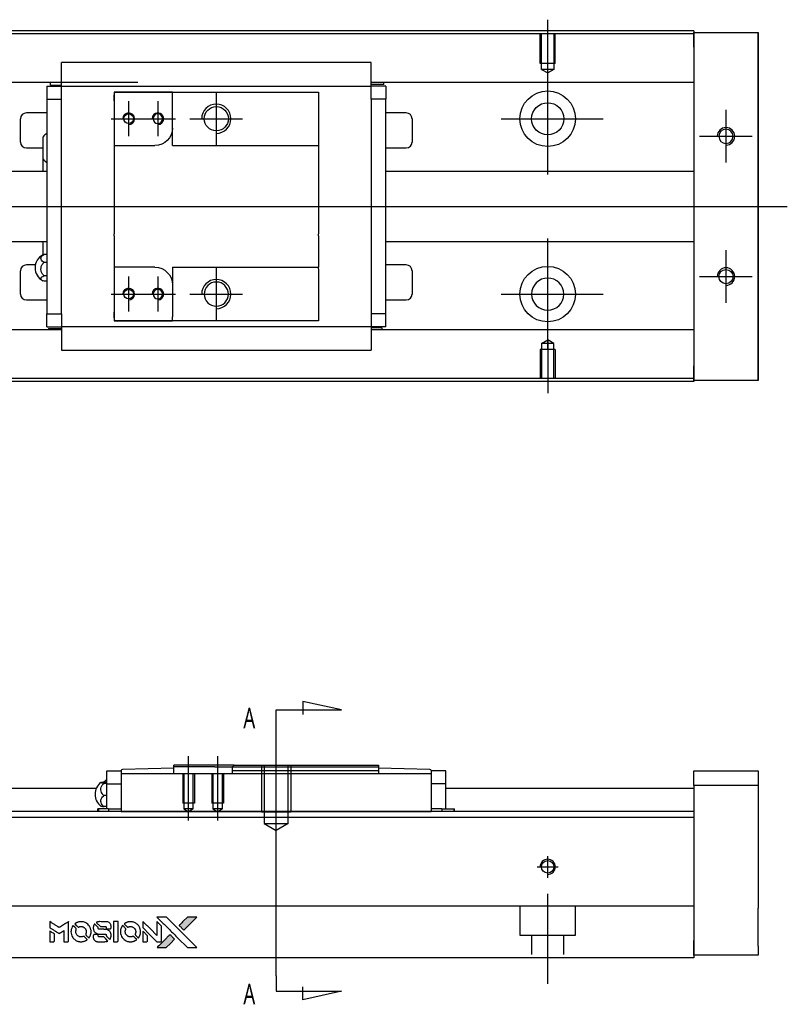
# Model space of a CAD drawing. Header units: millimetres. Extents: x -295 to 3135, y -1402 to 860.
# Tile 31 of 31: x 1608 to 1739, y -250 to -82. Entities that reach past the tile are written whole.
import ezdxf
from ezdxf.lldxf.tags import DXFTag

# ---------------------------------------------------------------- set-up
doc = ezdxf.new("R2010")
doc.units = ezdxf.units.MM
doc.layers.get('0').update_dxf_attribs({"linetype": 'CONTINUOUS'})
doc.styles.add('CHN', font='Microsoft JhengHei.ttf')
tags = doc.linetypes.add('DASHED', pattern=[25.72, 12.86, -12.86]).pattern_tags.tags
tags[6:7] = [DXFTag(74, 4), DXFTag(75, 0), DXFTag(340, '0'), DXFTag(46, 0.0), DXFTag(50, 0.0), DXFTag(44, 0.0), DXFTag(45, 0.0)]
tags[4:5] = [DXFTag(74, 4), DXFTag(75, 0), DXFTag(340, '0'), DXFTag(46, 0.0), DXFTag(50, 0.0), DXFTag(44, 0.0), DXFTag(45, 0.0)]
tags = doc.linetypes.add('HIDDEN', pattern=[0.5, 0.25, -0.25]).pattern_tags.tags
tags[6:7] = [DXFTag(74, 4), DXFTag(75, 0), DXFTag(340, '0'), DXFTag(46, 0.0), DXFTag(50, 0.0), DXFTag(44, 0.0), DXFTag(45, 0.0)]
tags[4:5] = [DXFTag(74, 4), DXFTag(75, 0), DXFTag(340, '0'), DXFTag(46, 0.0), DXFTag(50, 0.0), DXFTag(44, 0.0), DXFTag(45, 0.0)]

# ---------------------------------------------------------------- blocks, each defined once
blk = doc.blocks.new('MosionX logo(完整正式版)')
h = blk.add_hatch(color=22)
h.dxf.hatch_style = 1
h.paths.add_polyline_path([(-1416, 1831), (-1517, 1831), (-1619, 1831), (-1707, 1742, 0.000288), (-1740, 1709, 0.000479), (-1769, 1680, 0.000013), (-1794, 1654, 0.197177), (-1794, 1654, 0.197497), (-1794, 1653, 0.00004), (-1779, 1638, 0.000834), (-1763, 1622, 0.000506), (-1744, 1603), (-1694, 1552), (-1555, 1692)])
h.paths.add_polyline_path([(-1892, 1355), (-1942, 1405, 0.000476), (-1962, 1424, 0.000789), (-1978, 1441, 0.000035), (-1993, 1455, 0.19758), (-1993, 1456, 0.198396), (-1994, 1455, 0.000019), (-2014, 1435, 0.000582), (-2036, 1413, 0.000351), (-2062, 1387, 0.000108), (-2174, 1275, 0.000692), (-2230, 1218, 0.000077), (-2269, 1179, 0.197527), (-2269, 1178, 0.410182), (-2269, 1177, 0.000493), (-2248, 1177, 0.002424), (-2219, 1177, 0.000529), (-2169, 1177), (-2070, 1177), (-1981, 1266)])
at = {"color": 22}
for points in [[(-4562, 1668), (-4562, 1603), (-4545, 1592, -0.000297), (-4534, 1586, -0.000037), (-4510, 1571, -0.000043), (-4482, 1554, -0.000036), (-4452, 1535, 0.000044), (-4422, 1517, 0.000063), (-4396, 1501, 0.000035), (-4374, 1488, 0.0009), (-4368, 1484), (-4360, 1479), (-4348, 1486, 0.001175), (-4342, 1490, 0.000208), (-4329, 1498, 0.000225), (-4315, 1506, 0.000203), (-4300, 1516, -0.000711), (-4286, 1525, -0.001119), (-4274, 1532, -0.000263), (-4263, 1539, -0.04589), (-4262, 1539, -0.519312), (-4261, 1539, -0.001914), (-4261, 1521, -0.003124), (-4260, 1493, -0.000285), (-4260, 1421), (-4260, 1303), (-4219, 1303, 0.001727), (-4189, 1303, 0.025279), (-4179, 1303, 0.073886), (-4173, 1305, 0.07426), (-4167, 1308, 0.03264), (-4166, 1310, 0.01784), (-4164, 1311, 0.017712), (-4163, 1313, 0.026854), (-4162, 1315), (-4160, 1319), (-4160, 1526), (-4159, 1733), (-4162, 1731, -0.004595), (-4163, 1730, -0.00016), (-4169, 1726, -0.000298), (-4177, 1722, -0.000208), (-4185, 1717, 0.000986), (-4210, 1701, 0.00025), (-4250, 1676, 0.000268), (-4292, 1650, 0.000436), (-4329, 1627, -0.002932), (-4341, 1619, -0.004718), (-4351, 1613, -0.001113), (-4360, 1608, -0.227179), (-4361, 1608, -0.045982), (-4362, 1608, -0.000145), (-4374, 1616, -0.000825), (-4387, 1624, -0.000517), (-4403, 1634, 0.000056), (-4458, 1668, 0.000289), (-4488, 1687, 0.000481), (-4511, 1701, 0.000418), (-4535, 1715), (-4562, 1732)], [(-3917, 1731, 0.024131), (-3935, 1728, 0.022344), (-3954, 1723, 0.021883), (-3972, 1717, 0.020884), (-3990, 1709, 0.010669), (-4000, 1703, 0.010389), (-4011, 1697, 0.010913), (-4020, 1692, 0.022227), (-4026, 1687), (-4029, 1685), (-3996, 1653, 0.002452), (-3984, 1640, 0.003628), (-3972, 1630, 0.001662), (-3963, 1621, 0.070159), (-3960, 1619, 0.047671), (-3958, 1618, 0.018624), (-3956, 1618, 0.017921), (-3953, 1617, 0.018804), (-3950, 1617, 0.018255), (-3946, 1617, 0.041312), (-3943, 1617, 0.037164), (-3939, 1618, 0.012342), (-3935, 1620, -0.015101), (-3924, 1624, -0.035998), (-3916, 1626, -0.033244), (-3907, 1627, -0.011249), (-3894, 1627, -0.004059), (-3883, 1627, -0.019693), (-3877, 1627, -0.027943), (-3872, 1626, -0.014411), (-3866, 1624, -0.033089), (-3851, 1619, -0.033887), (-3838, 1613, -0.034021), (-3825, 1604, -0.033942), (-3814, 1594, -0.02816), (-3804, 1582, -0.035032), (-3796, 1570, -0.035269), (-3790, 1557, -0.029196), (-3785, 1543, -0.037862), (-3782, 1526, -0.043657), (-3782, 1510, -0.043064), (-3784, 1494, -0.035184), (-3790, 1477, 0.033699), (-3792, 1470, 0.052815), (-3793, 1463, 0.059167), (-3793, 1456, 0.058972), (-3791, 1450, 0.059208), (-3788, 1445, 0.021125), (-3783, 1439, 0.008691), (-3773, 1429, 0.000851), (-3749, 1405, 0.001873), (-3736, 1393, 0.013884), (-3730, 1387, 0.022355), (-3726, 1385, 0.341453), (-3725, 1385, 0.073011), (-3722, 1388, 0.004587), (-3714, 1399, 0.00748), (-3707, 1411, 0.016837), (-3702, 1420, 0.028606), (-3692, 1443, 0.031352), (-3685, 1465, 0.031004), (-3681, 1489, 0.0268), (-3680, 1514, 0.026698), (-3681, 1541, 0.03002), (-3686, 1566, 0.030357), (-3693, 1590, 0.028554), (-3703, 1614, 0.062944), (-3732, 1658, 0.062206), (-3772, 1694, 0.062448), (-3819, 1719, 0.064355), (-3870, 1731, 0.017377), (-3880, 1731, 0.008369), (-3893, 1731, 0.008367), (-3907, 1731, 0.01757)], [(-3516, 1731, 0.018538), (-3522, 1730, 0.010695), (-3530, 1729, 0.01068), (-3538, 1727, 0.017678), (-3544, 1725, 0.013849), (-3551, 1722, 0.011814), (-3559, 1719, 0.004513), (-3566, 1716, 0.290035), (-3566, 1715, 0.196418), (-3566, 1714, 0.000124), (-3554, 1702, 0.001477), (-3540, 1688, 0.000898), (-3524, 1671), (-3481, 1629), (-3427, 1628, -0.001471), (-3387, 1628, -0.028714), (-3374, 1627, -0.097073), (-3367, 1625, -0.084199), (-3361, 1620, -0.042698), (-3359, 1616, -0.053912), (-3357, 1612, -0.051004), (-3356, 1608, -0.032967), (-3355, 1602, 0.00807), (-3355, 1600, 0.003023), (-3355, 1596, 0.002994), (-3355, 1592, 0.003629), (-3355, 1588), (-3354, 1579), (-3313, 1579, 0.001618), (-3293, 1579, 0.005206), (-3280, 1579, 0.00535), (-3271, 1579, 0.060675), (-3268, 1580, 0.048484), (-3266, 1581, 0.02389), (-3264, 1582, 0.022812), (-3261, 1584, 0.02462), (-3259, 1586, 0.061781), (-3255, 1591, 0.080179), (-3253, 1596, 0.048561), (-3252, 1604, 0.010021), (-3251, 1619, 0.016602), (-3252, 1638, 0.031409), (-3254, 1653, 0.036474), (-3258, 1666, 0.03439), (-3263, 1679, 0.065928), (-3277, 1699, 0.069066), (-3296, 1715, 0.065697), (-3319, 1725, 0.051559), (-3346, 1731, 0.020904), (-3360, 1731, 0.000451), (-3431, 1731, 0.000419), (-3502, 1732, 0.022759)], [(-3202, 1517), (-3202, 1303), (-3160, 1303), (-3118, 1303), (-3113, 1306, 0.071429), (-3109, 1309, 0.054799), (-3105, 1313, 0.053585), (-3102, 1318, 0.060698), (-3101, 1323, 0.033975), (-3100, 1332, 0.000112), (-3100, 1441, 0.000726), (-3100, 1548, 0.001084), (-3101, 1641), (-3102, 1732), (-3152, 1732), (-3202, 1732)], [(-2860, 1730, 0.023681), (-2878, 1728, 0.022402), (-2896, 1723, 0.021929), (-2914, 1717, 0.020503), (-2931, 1709, 0.013745), (-2941, 1704, 0.009767), (-2952, 1698, 0.009658), (-2962, 1691, 0.027804), (-2968, 1687), (-2971, 1685), (-2939, 1653, 0.002053), (-2924, 1638, 0.006738), (-2914, 1628, 0.007826), (-2907, 1622, 0.063909), (-2903, 1619, 0.061532), (-2897, 1617, 0.068674), (-2891, 1617, 0.052072), (-2885, 1618, 0.019648), (-2875, 1621, -0.018366), (-2864, 1624, -0.0288), (-2854, 1626, -0.029061), (-2844, 1627, -0.019155), (-2832, 1627, -0.053809), (-2807, 1624, -0.058833), (-2784, 1615, -0.058566), (-2764, 1601, -0.052525), (-2746, 1582, -0.044733), (-2737, 1566, -0.040573), (-2729, 1547, -0.041123), (-2725, 1529, -0.04951), (-2725, 1511, -0.017369), (-2725, 1502, -0.024255), (-2727, 1495, -0.023787), (-2729, 1487, -0.015798), (-2732, 1479, 0.010631), (-2734, 1474, 0.033653), (-2735, 1470, 0.037806), (-2736, 1467, 0.016307), (-2736, 1462, 0.068179), (-2734, 1453, 0.095747), (-2731, 1446, 0.033418), (-2722, 1436, 0.002133), (-2695, 1409, 0.001452), (-2680, 1395, 0.012393), (-2673, 1388, 0.020479), (-2668, 1385, 0.344362), (-2667, 1385, 0.074287), (-2663, 1388, 0.005454), (-2656, 1400, 0.008391), (-2649, 1412, 0.017097), (-2643, 1422, 0.027375), (-2635, 1442, 0.02835), (-2628, 1463, 0.027723), (-2624, 1485, 0.023913), (-2623, 1509, 0.027047), (-2623, 1537, 0.031685), (-2627, 1563, 0.032425), (-2634, 1588, 0.031013), (-2644, 1612, 0.037914), (-2661, 1641, 0.040153), (-2682, 1667, 0.039834), (-2707, 1688, 0.036173), (-2736, 1707, 0.040752), (-2765, 1719, 0.035885), (-2796, 1728, 0.035491), (-2828, 1731, 0.037615)], [(-2572, 1669), (-2572, 1604), (-2422, 1453), (-2271, 1303), (-2229, 1303, 0.0008), (-2202, 1303, 0.010795), (-2192, 1303, 0.030495), (-2186, 1304, 0.080372), (-2183, 1305, 0.03816), (-2179, 1308, 0.041799), (-2176, 1310, 0.042486), (-2174, 1314, 0.042078), (-2172, 1317, 0.099276), (-2170, 1322, 0.003302), (-2170, 1343, 0.002586), (-2170, 1380, 0.000204), (-2170, 1477), (-2170, 1633), (-2221, 1683), (-2271, 1733), (-2271, 1583), (-2272, 1433), (-2419, 1582, 0.000253), (-2476, 1639, 0.000412), (-2524, 1687, 0.000041), (-2567, 1730, 0.041338), (-2570, 1732), (-2572, 1734)], [(-2150, 1708, -0.000056), (-2089, 1647, -0.000021), (-2004, 1562, -0.000021), (-1911, 1469, -0.000025), (-1823, 1381), (-1619, 1177), (-1518, 1177), (-1417, 1177), (-1553, 1315, 0.000274), (-1619, 1381, 0.000123), (-1705, 1467, 0.000121), (-1797, 1559, 0.000165), (-1879, 1641), (-2068, 1831), (-2170, 1831), (-2272, 1831)], [(-1707, 1742, 0.000288), (-1740, 1709, 0.000479), (-1769, 1680, 0.000013), (-1794, 1654, 0.197177), (-1794, 1654, 0.197497), (-1794, 1653, 0.00004), (-1779, 1638, 0.000836), (-1763, 1622, 0.000505), (-1744, 1603), (-1694, 1552), (-1555, 1692), (-1416, 1831), (-1517, 1831), (-1619, 1831)], [(-4562, 1417), (-4562, 1303), (-4521, 1303, 0.000842), (-4494, 1303, 0.010591), (-4484, 1303, 0.028995), (-4479, 1303, 0.069543), (-4475, 1305, 0.051063), (-4471, 1307, 0.039932), (-4468, 1310, 0.039414), (-4465, 1314, 0.045845), (-4462, 1318, 0.094811), (-4461, 1322, 0.007124), (-4461, 1333, 0.004713), (-4461, 1352, 0.000534), (-4461, 1395), (-4461, 1469), (-4471, 1475, 0.000828), (-4502, 1494, 0.000879), (-4532, 1513, 0.000048), (-4561, 1530, 0.137596), (-4562, 1531, 0.413028), (-4562, 1530, 0.000016), (-4562, 1497, 0.000623), (-4562, 1460, 0.000374)], [(-4068, 1643, 0.064158), (-4094, 1594, 0.06356), (-4108, 1539, 0.064004), (-4107, 1483, 0.066747), (-4091, 1429, 0.04321), (-4073, 1396, 0.044737), (-4050, 1367, 0.044901), (-4021, 1342, 0.044184), (-3989, 1323, 0.026293), (-3965, 1313, 0.033344), (-3941, 1306, 0.033227), (-3917, 1303, 0.025815), (-3890, 1302, 0.023119), (-3864, 1304, 0.031044), (-3841, 1308, 0.031337), (-3819, 1315, 0.024258), (-3796, 1325, 0.015622), (-3788, 1329, 0.008495), (-3778, 1335, 0.008415), (-3769, 1341, 0.020814), (-3763, 1346), (-3760, 1348), (-3791, 1379, 0.002843), (-3814, 1403, 0.033917), (-3823, 1411, 0.087906), (-3831, 1414, 0.073302), (-3839, 1416, 0.022047), (-3843, 1415, 0.026465), (-3847, 1415, 0.022233), (-3851, 1414, 0.009985), (-3857, 1412, -0.039011), (-3876, 1407, -0.044398), (-3896, 1406, -0.045096), (-3915, 1408, -0.04265), (-3934, 1413, -0.071154), (-3961, 1428, -0.068827), (-3983, 1450, -0.068713), (-3998, 1476, -0.070507), (-4005, 1506, -0.028605), (-4006, 1519, -0.031418), (-4005, 1531, -0.031044), (-4002, 1544, -0.02668), (-3998, 1556, 0.038913), (-3996, 1564, 0.043732), (-3995, 1571, 0.047754), (-3995, 1578, 0.075756), (-3997, 1583, 0.07294), (-3999, 1586, 0.003456), (-4006, 1594, 0.005023), (-4017, 1605, 0.002422), (-4030, 1619, 0.000819), (-4042, 1631, 0.001349), (-4053, 1641, 0.0001), (-4062, 1650, 0.205335), (-4062, 1651, 0.219821), (-4063, 1650, 0.002494), (-4064, 1648, 0.007089), (-4066, 1646, 0.004494)], [(-3610, 1675, 0.023289), (-3616, 1665, 0.026845), (-3621, 1655, 0.026047), (-3626, 1644, 0.019751), (-3629, 1631, 0.013249), (-3631, 1624, 0.025169), (-3631, 1618, 0.016532), (-3632, 1611, 0.002937), (-3632, 1598, 0.003317), (-3632, 1586, 0.011808), (-3631, 1578, 0.01777), (-3631, 1572, 0.021476), (-3630, 1567, 0.04325), (-3623, 1544, 0.045753), (-3612, 1523, 0.04649), (-3598, 1505, 0.047672), (-3581, 1490, 0.025315), (-3573, 1485, 0.015208), (-3564, 1480, 0.01512), (-3554, 1476, 0.022488), (-3546, 1473, 0.027857), (-3532, 1469, 0.034138), (-3519, 1467, 0.014286), (-3499, 1467, 0.00124), (-3449, 1467, -0.00103), (-3418, 1467, -0.002552), (-3396, 1466, -0.001594), (-3379, 1466, -0.047676), (-3374, 1466, -0.085307), (-3367, 1463, -0.097789), (-3361, 1457, -0.085947), (-3357, 1450, -0.051339), (-3356, 1440, 0.014634), (-3355, 1436, 0.015028), (-3355, 1433, 0.014927), (-3354, 1430, 0.059415), (-3353, 1429, 0.070595), (-3351, 1425, 0.00028), (-3315, 1389, 0.000111), (-3279, 1352, 0.200239), (-3277, 1352, 0.268906), (-3276, 1352, 0.001866), (-3271, 1361, 0.007532), (-3267, 1370, 0.017818), (-3263, 1376, 0.013256), (-3261, 1383, 0.011636), (-3258, 1391, 0.011528), (-3256, 1399, 0.012303), (-3254, 1407, 0.0423), (-3252, 1419, 0.013657), (-3252, 1437, 0.013857), (-3252, 1455, 0.037428), (-3254, 1468, 0.014927), (-3256, 1477, 0.0122), (-3259, 1486, 0.012518), (-3262, 1494, 0.023062), (-3265, 1501, 0.065961), (-3281, 1525, 0.06055), (-3304, 1545, 0.059676), (-3331, 1559, 0.060497), (-3360, 1567, 0.025683), (-3367, 1567, 0.001528), (-3386, 1567, 0.002124), (-3410, 1568, 0.001173), (-3439, 1568, -0.000809), (-3490, 1568, -0.017164), (-3506, 1568, -0.063931), (-3514, 1570, -0.108429), (-3520, 1573, -0.052941), (-3523, 1577, -0.063675), (-3525, 1582, -0.050562), (-3526, 1587, -0.020337), (-3527, 1595, 0.009897), (-3528, 1599, 0.016482), (-3528, 1603, 0.019019), (-3529, 1606, 0.06043), (-3530, 1608, 0.076267), (-3533, 1613, 0.00054), (-3566, 1646, 0.000307), (-3601, 1680, 0.142594), (-3604, 1681, 0.232419), (-3604, 1681, 0.022995), (-3606, 1680, 0.024627), (-3608, 1678, 0.015407)], [(-3011, 1643, 0.018008), (-3017, 1634, 0.009842), (-3023, 1622, 0.009807), (-3030, 1610, 0.015716), (-3035, 1599, 0.048467), (-3047, 1561, 0.045841), (-3052, 1520, 0.046006), (-3049, 1479, 0.049638), (-3039, 1441, 0.064819), (-3012, 1391, 0.06695), (-2974, 1350, 0.066691), (-2926, 1320, 0.063505), (-2872, 1304, 0.03135), (-2858, 1302, 0.010439), (-2837, 1302, 0.010391), (-2817, 1302, 0.032408), (-2803, 1304, 0.015696), (-2787, 1307, 0.018095), (-2771, 1312, 0.018551), (-2757, 1317, 0.018352), (-2743, 1323, 0.015568), (-2733, 1328, 0.009832), (-2723, 1334, 0.009795), (-2713, 1341, 0.023727), (-2706, 1346), (-2703, 1348), (-2734, 1379, 0.001528), (-2751, 1397, 0.010022), (-2760, 1406, 0.019586), (-2766, 1411, 0.061865), (-2771, 1413, 0.055054), (-2777, 1415, 0.061607), (-2784, 1416, 0.048725), (-2792, 1415, 0.020221), (-2802, 1412, -0.017722), (-2813, 1409, -0.02685), (-2822, 1407, -0.02759), (-2832, 1406, -0.020233), (-2843, 1406, -0.04793), (-2864, 1409, -0.048386), (-2883, 1416, -0.047866), (-2901, 1426, -0.044964), (-2917, 1440, -0.04333), (-2931, 1457, -0.050921), (-2941, 1475, -0.051473), (-2946, 1495, -0.0459), (-2948, 1516, -0.019014), (-2948, 1526, -0.024114), (-2947, 1535, -0.025081), (-2945, 1544, -0.023892), (-2942, 1553, 0.008624), (-2939, 1560, 0.026486), (-2938, 1564, 0.035074), (-2937, 1568, 0.02756), (-2937, 1573, 0.087163), (-2939, 1580, 0.073291), (-2942, 1587, 0.028074), (-2951, 1596, 0.002594), (-2973, 1619), (-3005, 1651)], [(-2572, 1416), (-2572, 1303), (-2530, 1303), (-2488, 1303), (-2483, 1306, 0.03146), (-2480, 1308, 0.026444), (-2478, 1310, 0.026444), (-2476, 1312, 0.031457), (-2475, 1314), (-2472, 1319), (-2471, 1375), (-2471, 1431), (-2521, 1481, 0.000745), (-2540, 1499, 0.001228), (-2556, 1515, 0.000087), (-2571, 1529, 0.195134), (-2571, 1530, 0.412117), (-2572, 1529, 0.000048), (-2572, 1496, 0.00109), (-2572, 1460, 0.000653)], [(-3615, 1454, 0.065483), (-3620, 1451, 0.053271), (-3625, 1447, 0.052018), (-3628, 1443, 0.0556), (-3631, 1437, 0.036839), (-3632, 1434, 0.026922), (-3632, 1430, 0.016905), (-3633, 1424, 0.004317), (-3633, 1416, 0.016369), (-3632, 1397, 0.029936), (-3630, 1382, 0.03418), (-3627, 1369, 0.031327), (-3621, 1356, 0.046935), (-3612, 1340, 0.054053), (-3600, 1327, 0.053701), (-3585, 1317, 0.045364), (-3568, 1309, 0.032479), (-3552, 1305, 0.03386), (-3537, 1303, 0.013578), (-3512, 1303, 0.001155), (-3450, 1303, 0.000413), (-3396, 1303, 0.005008), (-3375, 1304, 0.013199), (-3364, 1304, 0.033956), (-3355, 1305, 0.013909), (-3347, 1308, 0.010864), (-3337, 1310, 0.010938), (-3329, 1313, 0.028702), (-3323, 1316), (-3318, 1318), (-3362, 1362), (-3405, 1406), (-3455, 1406, -0.001504), (-3477, 1406, -0.00328), (-3493, 1406, -0.001901), (-3506, 1406, -0.061333), (-3510, 1407, -0.063621), (-3514, 1409, -0.048633), (-3518, 1412, -0.046769), (-3522, 1415, -0.047961), (-3525, 1420, -0.02678), (-3526, 1424, -0.050957), (-3527, 1427, -0.029398), (-3528, 1431, -0.00401), (-3528, 1441), (-3529, 1456), (-3569, 1456, 0.001061), (-3593, 1456, 0.009147), (-3604, 1455, 0.020721), (-3611, 1455, 0.051619)], [(-2062, 1387, 0.000108), (-2174, 1275, 0.000692), (-2230, 1218, 0.000077), (-2269, 1179, 0.197527), (-2269, 1178, 0.410182), (-2269, 1177, 0.000493), (-2248, 1177, 0.002424), (-2219, 1177, 0.000529), (-2170, 1177), (-2070, 1177), (-1981, 1266), (-1892, 1355), (-1942, 1405, 0.000476), (-1962, 1424, 0.000789), (-1978, 1441, 0.000035), (-1993, 1455, 0.19758), (-1993, 1456, 0.198396), (-1994, 1455, 0.000019), (-2014, 1435, 0.000582), (-2036, 1413, 0.000351)]]:
    blk.add_lwpolyline(points, format="xyb", close=True, dxfattribs=at)

msp = doc.modelspace()

# ---------------------------------------------------------------- linework, layer by layer
for p, q in [((1698.05, -90.88), (1698.05, -81.76)), ((1698.05, -108.24), (1698.05, -89.19)), ((1641.35, -94.21), (1641.35, -103.21)), ((1626.35, -95.71), (1626.35, -101.71)), ((1631.35, -95.71), (1631.35, -101.71)), ((1728.55, -97.21), (1728.55, -106.21)), ((1623.35, -98.71), (1629.35, -98.71)), ((1628.35, -98.71), (1634.35, -98.71)), ((1636.85, -98.71), (1645.85, -98.71)), ((1690.1, -98.71), (1707.57, -98.71)), ((1724.05, -101.71), (1733.05, -101.71)), ((1509.05, -113.71), (1622.48, -113.71)), ((1622.48, -113.71), (1739.05, -113.71)), ((1698.05, -138.24), (1698.05, -119.19)), ((1728.55, -121.21), (1728.55, -130.21)), ((1641.35, -124.21), (1641.35, -133.21)), ((1626.35, -125.71), (1626.35, -131.71)), ((1631.35, -125.71), (1631.35, -131.71)), ((1724.05, -125.71), (1733.05, -125.71)), ((1623.35, -128.71), (1629.35, -128.71)), ((1628.35, -128.71), (1634.35, -128.71)), ((1636.85, -128.71), (1645.85, -128.71)), ((1690.1, -128.71), (1707.57, -128.71)), ((1698.05, -136.54), (1698.05, -145.67)), ((1662.75, -199.84), (1656.16, -198.41)), ((1656.16, -198.41), (1656.16, -200.64)), ((1651.6, -199.84), (1662.75, -199.84)), ((1651.6, -202.48), (1651.6, -199.84)), ((1651.6, -245.35), (1651.6, -202.48)), ((1651.6, -222.28), (1651.6, -206.28)), ((1636.6, -218.78), (1636.6, -207.78)), ((1641.6, -218.78), (1641.6, -207.78)), ((1651.6, -245.35), (1651.6, -247.98)), ((1656.16, -249.42), (1656.16, -247.19)), ((1651.6, -247.98), (1662.75, -247.98)), ((1662.75, -247.98), (1656.16, -249.42))]:
    msp.add_line(p, q)
at = {"linetype": 'Continuous'}
for p, q in [((1630.19, -83.67), (1573.05, -83.67)), ((1630.06, -84.17), (1573.05, -84.17)), ((1723.05, -84.17), (1630.06, -84.17)), ((1723.05, -83.67), (1630.19, -83.67)), ((1723.05, -83.67), (1723.05, -83.96)), ((1723.05, -86.46), (1723.05, -83.96)), ((1723.05, -83.96), (1734.05, -83.96)), ((1734.05, -83.96), (1734.05, -86.46)), ((1734.05, -83.96), (1734.05, -83.96)), ((1734.05, -83.96), (1734.05, -83.96)), ((1734.05, -83.96), (1734.05, -87.78)), ((1734.05, -87.78), (1734.05, -83.96)), ((1734.05, -83.96), (1734.05, -87.78)), ((1734.05, -86.46), (1734.05, -84.96)), ((1734.05, -87.78), (1734.05, -84.96)), ((1723.05, -86.46), (1723.05, -140.96)), ((1734.05, -86.46), (1734.05, -140.96)), ((1734.05, -140.96), (1734.05, -86.46)), ((1614.85, -92.81), (1614.85, -89.1)), ((1667.85, -89.1), (1614.85, -89.1)), ((1667.85, -89.1), (1614.85, -89.1)), ((1667.85, -89.24), (1667.85, -89.1)), ((1667.85, -92.81), (1667.85, -89.24)), ((1627.92, -92.49), (1573.05, -92.49)), ((1614.85, -92.49), (1611.48, -92.49)), ((1613, -92.94), (1613, -92.49)), ((1723.05, -92.49), (1667.85, -92.49)), ((1671.22, -92.49), (1667.85, -92.49)), ((1670.03, -92.84), (1670.03, -92.49)), ((1612.35, -93.14), (1612.35, -95.34)), ((1612.35, -93.14), (1614.85, -93.14)), ((1613, -92.94), (1614.85, -92.94)), ((1614.85, -93.14), (1614.85, -92.81)), ((1614.85, -94.14), (1614.85, -93.14)), ((1614.85, -93.14), (1667.85, -93.14)), ((1614.85, -95.34), (1614.85, -94.14)), ((1623.85, -94.14), (1623.85, -95.64)), ((1633.85, -94.14), (1623.85, -94.14)), ((1623.85, -94.14), (1633.85, -94.14)), ((1633.85, -94.14), (1658.85, -94.14)), ((1633.85, -94.84), (1633.85, -94.14)), ((1658.85, -94.14), (1658.85, -95.14)), ((1667.85, -93.14), (1667.85, -92.81)), ((1670.03, -92.84), (1667.85, -92.84)), ((1670.35, -93.14), (1667.85, -93.14)), ((1667.85, -94.14), (1667.85, -93.14)), ((1667.85, -95.34), (1667.85, -94.14)), ((1670.35, -93.14), (1670.35, -95.34)), ((1612.35, -95.34), (1614.85, -95.34)), ((1612.35, -95.34), (1612.35, -132.09)), ((1614.85, -95.82), (1614.85, -95.34)), ((1614.85, -95.82), (1614.85, -95.38)), ((1614.85, -131.61), (1614.85, -95.82)), ((1623.85, -95.64), (1623.85, -94.64)), ((1623.85, -95.64), (1623.85, -103.31)), ((1633.85, -100.31), (1633.85, -94.84)), ((1658.85, -95.14), (1658.85, -103.01)), ((1667.85, -95.34), (1667.85, -95.82)), ((1670.35, -95.34), (1667.85, -95.34)), ((1667.85, -95.38), (1667.85, -95.82)), ((1667.85, -95.82), (1667.85, -131.61)), ((1670.35, -132.09), (1670.35, -95.34)), ((1607.85, -102.71), (1607.85, -98.71)), ((1612.35, -97.71), (1608.85, -97.71)), ((1673.85, -97.71), (1670.35, -97.71)), ((1674.85, -98.71), (1674.85, -102.71)), ((1633.85, -103.31), (1633.85, -100.31)), ((1611.7, -105.63), (1611.7, -101.78)), ((1608.85, -103.71), (1611.7, -103.71)), ((1623.85, -103.31), (1623.85, -108.71)), ((1623.85, -103.31), (1630.85, -103.31)), ((1633.85, -103.31), (1658.85, -103.31)), ((1658.85, -103.01), (1658.85, -103.31)), ((1658.85, -103.31), (1658.85, -108.71)), ((1670.35, -103.71), (1673.85, -103.71)), ((1611.7, -107.71), (1611.7, -105.63)), ((1611.7, -107.71), (1611.7, -105.63)), ((1611.7, -107.71), (1611.7, -105.63)), ((1612.35, -107.71), (1576.35, -107.71)), ((1723.05, -107.71), (1670.35, -107.71)), ((1623.85, -108.71), (1623.85, -109.01)), ((1623.85, -109.01), (1623.85, -118.41)), ((1658.85, -108.71), (1658.85, -109.01)), ((1658.85, -109.01), (1658.85, -118.41)), ((1623.85, -118.71), (1623.85, -118.41)), ((1623.85, -118.71), (1623.85, -124.11)), ((1658.85, -118.71), (1658.85, -118.41)), ((1658.85, -118.71), (1658.85, -124.11)), ((1576.35, -119.71), (1612.35, -119.71)), ((1611.7, -122.04), (1611.7, -119.71)), ((1670.35, -119.71), (1723.05, -119.71)), ((1612.35, -121.92), (1611.89, -121.92)), ((1610.4, -123.71), (1608.85, -123.71)), ((1611.89, -123.27), (1612.35, -123.27)), ((1630.85, -124.11), (1623.85, -124.11)), ((1623.85, -124.11), (1623.85, -131.79)), ((1633.85, -124.11), (1633.85, -127.11)), ((1633.85, -124.11), (1658.85, -124.11)), ((1658.85, -124.41), (1658.85, -124.11)), ((1658.85, -124.41), (1658.85, -132.29)), ((1673.85, -123.71), (1670.35, -123.71)), ((1607.85, -128.71), (1607.85, -124.71)), ((1612.35, -125.57), (1611.89, -125.57)), ((1674.85, -124.71), (1674.85, -128.71)), ((1612.35, -126.51), (1611.89, -126.51)), ((1633.85, -127.11), (1633.85, -132.59)), ((1608.85, -129.71), (1612.35, -129.71)), ((1670.35, -129.71), (1673.85, -129.71)), ((1612.35, -134.29), (1612.35, -132.09)), ((1612.35, -132.09), (1614.85, -132.09)), ((1614.85, -132.09), (1614.85, -131.61)), ((1614.85, -132.05), (1614.85, -131.61)), ((1614.85, -132.09), (1614.85, -133.29)), ((1623.85, -131.79), (1623.85, -133.29)), ((1623.85, -132.79), (1623.85, -131.79)), ((1633.85, -133.29), (1633.85, -132.59)), ((1658.85, -132.29), (1658.85, -133.29)), ((1667.85, -131.61), (1667.85, -132.05)), ((1667.85, -131.61), (1667.85, -132.09)), ((1667.85, -132.09), (1667.85, -133.29)), ((1670.35, -132.09), (1667.85, -132.09)), ((1670.35, -134.29), (1670.35, -132.09)), ((1612.35, -134.29), (1614.85, -134.29)), ((1612.66, -134.59), (1614.85, -134.59)), ((1612.66, -134.59), (1612.66, -134.84)), ((1614.85, -133.29), (1614.85, -134.29)), ((1614.85, -134.29), (1614.85, -134.62)), ((1667.85, -134.29), (1614.85, -134.29)), ((1614.85, -134.62), (1614.85, -138.19)), ((1623.85, -133.29), (1633.85, -133.29)), ((1633.85, -133.29), (1623.85, -133.29)), ((1658.85, -133.29), (1633.85, -133.29)), ((1667.85, -133.29), (1667.85, -134.29)), ((1670.35, -134.29), (1667.85, -134.29)), ((1667.85, -134.29), (1667.85, -134.62)), ((1669.69, -134.49), (1667.85, -134.49)), ((1667.85, -134.62), (1667.85, -138.19)), ((1669.69, -134.49), (1669.69, -134.84)), ((1614.85, -134.84), (1573.05, -134.84)), ((1614.85, -134.84), (1611.81, -134.84)), ((1723.05, -134.84), (1667.85, -134.84)), ((1670.89, -134.84), (1667.85, -134.84)), ((1614.85, -138.19), (1614.85, -138.32)), ((1614.85, -138.32), (1667.85, -138.32)), ((1614.85, -138.32), (1667.85, -138.32)), ((1667.85, -138.19), (1667.85, -138.32)), ((1734.05, -139.65), (1734.05, -143.46)), ((1734.05, -142.46), (1734.05, -139.65)), ((1734.05, -139.65), (1734.05, -143.46)), ((1734.05, -143.46), (1734.05, -139.65)), ((1723.05, -143.46), (1723.05, -140.96)), ((1734.05, -142.46), (1734.05, -140.96)), ((1734.05, -140.96), (1734.05, -143.46)), ((1614.93, -143.17), (1573.05, -143.17)), ((1723.05, -143.17), (1614.93, -143.17)), ((1614.8, -143.67), (1573.05, -143.67)), ((1723.05, -143.67), (1614.8, -143.67)), ((1723.05, -143.46), (1723.05, -143.67)), ((1734.05, -143.46), (1723.05, -143.46)), ((1734.05, -143.46), (1734.05, -143.46)), ((1734.05, -143.46), (1734.05, -143.46)), ((1622.6, -212.48), (1622.6, -210.28)), ((1622.6, -210.28), (1625.1, -210.28)), ((1625.1, -210.28), (1625.1, -210.21)), ((1625.1, -210.28), (1625.1, -210.78)), ((1634.1, -209.78), (1625.29, -210.01)), ((1644.4, -209.28), (1634.1, -209.28)), ((1634.1, -209.58), (1634.1, -209.28)), ((1634.1, -209.78), (1634.1, -209.58)), ((1641.1, -209.58), (1634.1, -209.58)), ((1634.1, -210.78), (1634.1, -209.78)), ((1641.1, -209.58), (1644.1, -209.58)), ((1644.4, -209.28), (1644.1, -209.58)), ((1644.1, -210.28), (1644.1, -209.58)), ((1669.1, -210.28), (1644.1, -210.28)), ((1644.1, -210.78), (1644.1, -210.28)), ((1644.4, -209.28), (1669.1, -209.28)), ((1669.1, -209.28), (1669.1, -210.28)), ((1677.91, -210.01), (1669.1, -209.78)), ((1669.1, -210.28), (1669.1, -210.78)), ((1678.1, -210.21), (1678.1, -210.28)), ((1678.1, -210.28), (1678.1, -210.78)), ((1680.6, -210.28), (1678.1, -210.28)), ((1680.6, -212.48), (1680.6, -210.28)), ((1723.05, -210.28), (1734.05, -210.28)), ((1723.05, -212.78), (1723.05, -210.28)), ((1734.05, -210.28), (1734.05, -212.78)), ((1622.14, -212.17), (1622.6, -212.17)), ((1625.1, -210.78), (1625.1, -215.28)), ((1678.1, -210.78), (1625.1, -210.78)), ((1678.1, -210.78), (1678.1, -215.28)), ((1620.81, -213.28), (1584.55, -213.28)), ((1622.6, -212.41), (1622.14, -212.41)), ((1622.6, -212.48), (1625.1, -212.48)), ((1622.6, -215.78), (1622.6, -212.48)), ((1678.1, -212.48), (1678.1, -215.75)), ((1680.6, -212.48), (1678.1, -212.48)), ((1680.6, -215.78), (1680.6, -212.48)), ((1723.05, -213.28), (1680.6, -213.28)), ((1680.87, -213.28), (1680.6, -213.28)), ((1734.05, -212.78), (1723.05, -212.78)), ((1723.05, -212.78), (1723.05, -239.28)), ((1734.05, -212.78), (1734.05, -218.28)), ((1622.6, -214.51), (1622.14, -214.51)), ((1625.1, -215.28), (1625.1, -217.04)), ((1647.3, -217.23), (1573.05, -217.23)), ((1621.21, -216.78), (1621.1, -216.78)), ((1621.1, -217.23), (1621.1, -216.78)), ((1622.91, -216.78), (1621.21, -216.78)), ((1621.21, -216.78), (1621.21, -217.23)), ((1622.6, -216.39), (1622.14, -216.39)), ((1622.6, -216.78), (1622.6, -215.78)), ((1622.91, -216.78), (1625.1, -216.78)), ((1622.91, -216.78), (1622.91, -217.23)), ((1625.1, -217.04), (1625.1, -217.21)), ((1625.1, -217.21), (1678.1, -217.21)), ((1625.1, -217.21), (1625.1, -217.23)), ((1723.05, -217.23), (1647.3, -217.23)), ((1678.1, -215.75), (1678.1, -217.04)), ((1679.95, -216.78), (1678.1, -216.78)), ((1678.1, -217.04), (1678.1, -217.2)), ((1678.1, -217.21), (1678.1, -217.23)), ((1679.95, -216.78), (1681.99, -216.78)), ((1679.95, -216.78), (1679.95, -217.23)), ((1680.6, -216.78), (1680.6, -215.78)), ((1681.99, -216.78), (1682.1, -216.78)), ((1681.99, -216.78), (1681.99, -217.23)), ((1682.1, -217.23), (1682.1, -216.78)), ((1723.05, -218.23), (1573.05, -218.23)), ((1723.05, -218.23), (1723.05, -232.93)), ((1734.05, -224.78), (1734.05, -233.78)), ((1643.14, -233.43), (1573.05, -233.43)), ((1723.05, -233.43), (1643.14, -233.43)), ((1723.05, -232.93), (1723.05, -233.43)), ((1723.05, -233.43), (1723.05, -240.23)), ((1723.05, -241.78), (1723.05, -239.28)), ((1723.05, -240.23), (1723.05, -242.23)), ((1734.05, -240.28), (1734.05, -241.78)), ((1640.89, -242.23), (1573.05, -242.23)), ((1723.05, -242.23), (1640.89, -242.23)), ((1734.05, -241.78), (1723.05, -241.78))]:
    msp.add_line(p, q, dxfattribs=at)
at = {"linetype": 'DASHED'}
for p, q in [((1723.05, -83.96), (1723.05, -84.17)), ((1723.05, -83.96), (1723.05, -86.46)), ((1723.05, -84.17), (1723.05, -85.17)), ((1723.05, -85.17), (1723.05, -91.49)), ((1723.05, -91.49), (1723.05, -92.49)), ((1723.05, -92.49), (1723.05, -94.03)), ((1614.85, -93.24), (1614.85, -93.24)), ((1667.85, -93.24), (1667.85, -93.24)), ((1723.05, -94.03), (1723.05, -97.6)), ((1723.05, -97.6), (1723.05, -99.51)), ((1723.05, -99.51), (1723.05, -103.21)), ((1611.7, -122.14), (1611.7, -119.71)), ((1611.7, -122.14), (1611.7, -122.04)), ((1723.05, -124.21), (1723.05, -127.82)), ((1723.05, -127.82), (1723.05, -129.74)), ((1723.05, -129.74), (1723.05, -133.3)), ((1614.85, -134.19), (1614.85, -134.19)), ((1667.85, -134.19), (1667.85, -134.19)), ((1723.05, -133.3), (1723.05, -134.84)), ((1723.05, -134.84), (1723.05, -135.84)), ((1723.05, -135.84), (1723.05, -142.17)), ((1723.05, -140.96), (1723.05, -143.46)), ((1723.05, -142.17), (1723.05, -143.17)), ((1723.05, -143.17), (1723.05, -143.46)), ((1622.6, -210.28), (1622.6, -210.28)), ((1625.1, -210.28), (1625.1, -210.28)), ((1625.1, -210.38), (1625.1, -210.38)), ((1678.1, -210.28), (1678.1, -210.28)), ((1678.1, -210.38), (1678.1, -210.38)), ((1680.6, -210.28), (1680.6, -210.28)), ((1625.1, -210.78), (1625.1, -212.48)), ((1678.1, -210.78), (1678.1, -212.48)), ((1723.05, -217.23), (1723.05, -218.23))]:
    msp.add_line(p, q, dxfattribs=at)
at = {"linetype": 'DASHED', "ltscale": 0.1}
for p, q in [((1696.75, -89.26), (1696.75, -84.26)), ((1696.97, -90.26), (1696.97, -84.26)), ((1699.12, -84.26), (1699.12, -90.26)), ((1699.35, -89.26), (1699.35, -84.26)), ((1699.35, -89.26), (1696.75, -89.26)), ((1699.12, -90.26), (1696.97, -90.26)), ((1696.97, -90.26), (1698.05, -90.88)), ((1699.12, -90.26), (1698.05, -90.88)), ((1696.97, -137.17), (1698.05, -136.54)), ((1696.97, -137.17), (1696.97, -143.17)), ((1699.12, -137.17), (1696.97, -137.17)), ((1699.12, -137.17), (1698.05, -136.54)), ((1699.12, -143.17), (1699.12, -137.17)), ((1699.35, -138.17), (1696.75, -138.17)), ((1696.75, -138.17), (1696.75, -143.17)), ((1699.35, -138.17), (1699.35, -143.17)), ((1693.3, -233.43), (1693.3, -238.38)), ((1702.8, -238.38), (1702.8, -233.43)), ((1693.3, -238.38), (1702.8, -238.38)), ((1695.3, -238.38), (1695.3, -241.68)), ((1700.8, -241.68), (1700.8, -238.38))]:
    msp.add_line(p, q, dxfattribs=at)
at = {"linetype": 'HIDDEN', "ltscale": 3}
for p, q in [((1644.1, -209.58), (1669.1, -209.58)), ((1649.1, -209.28), (1649.1, -217.28)), ((1649.53, -209.28), (1649.53, -219.28)), ((1653.67, -219.28), (1653.67, -209.28)), ((1654.1, -209.28), (1654.1, -217.28)), ((1635.6, -210.78), (1635.6, -215.78)), ((1635.77, -210.78), (1635.77, -216.78)), ((1637.42, -216.78), (1637.42, -210.78)), ((1637.6, -210.78), (1637.6, -215.78)), ((1640.6, -210.78), (1640.6, -215.78)), ((1640.77, -210.78), (1640.77, -216.78)), ((1642.42, -216.78), (1642.42, -210.78)), ((1642.6, -210.78), (1642.6, -215.78)), ((1637.6, -215.78), (1635.6, -215.78)), ((1637.42, -216.78), (1635.77, -216.78)), ((1635.77, -216.78), (1636.6, -217.25)), ((1637.42, -216.78), (1636.6, -217.25)), ((1642.6, -215.78), (1640.6, -215.78)), ((1642.42, -216.78), (1640.77, -216.78)), ((1640.77, -216.78), (1641.6, -217.25)), ((1642.42, -216.78), (1641.6, -217.25)), ((1649.1, -217.28), (1654.1, -217.28)), ((1649.53, -219.28), (1653.67, -219.28)), ((1649.53, -219.28), (1651.6, -220.47)), ((1653.67, -219.28), (1651.6, -220.47))]:
    msp.add_line(p, q, dxfattribs=at)
at = {"ltscale": 0.5}
for p, q in [((1698.05, -228.54), (1698.05, -224.88)), ((1696.25, -226.68), (1699.85, -226.68)), ((1698.05, -246.68), (1698.05, -231.32))]:
    msp.add_line(p, q, dxfattribs=at)
at = {"linetype": 'Continuous'}
for centre, radius in [((1698.05, -98.71), 4.75), ((1698.05, -98.71), 2.75), ((1641.35, -98.71), 2.07), ((1626.35, -98.71), 0.825), ((1698.05, -128.71), 4.75), ((1728.55, -125.71), 1.22), ((1626.35, -128.71), 0.825), ((1698.05, -226.68), 1.07)]:
    msp.add_circle(centre, radius, dxfattribs=at)
at = {"linetype": 'Continuous', "extrusion": (0, 0, -1)}
for centre, radius in [((-1631.35, -98.71), 0.825), ((-1728.55, -101.71), 1.22), ((-1698.05, -128.71), 2.75), ((-1631.35, -128.71), 0.825), ((-1641.35, -128.71), 2.07)]:
    msp.add_circle(centre, radius, dxfattribs=at)
for centre, radius in [((1641.35, -98.71), 2.5), ((1626.35, -98.71), 1), ((1631.35, -98.71), 1), ((1728.55, -101.71), 1.5), ((1728.55, -125.71), 1.5), ((1641.35, -128.71), 2.5), ((1626.35, -128.71), 1), ((1631.35, -128.71), 1), ((1698.05, -226.68), 1.3)]:
    msp.add_arc(centre, radius, 270, 180)
at = {"linetype": 'Continuous'}
for centre, radius, start, end in [((1608.85, -98.71), 1, 90, 180), ((1673.85, -98.71), 1, 0, 90), ((1608.85, -102.71), 1, 180, 270), ((1613.84, -103.66), 2.85, 121.5132, 138.6569), ((1673.85, -102.71), 1, 270, 0), ((1613.84, -103.75), 2.85, 221.3431, 238.4868), ((1612.85, -124.21), 2.5, 118.2701, 180), ((1608.85, -124.71), 1, 90, 180), ((1612.85, -124.21), 2.5, 180, 241.7734), ((1673.85, -124.71), 1, 0, 90), ((1608.85, -128.71), 1, 180, 270), ((1673.85, -128.71), 1, 270, 0), ((1625.3, -210.21), 0.2, 91.5, 180), ((1677.9, -210.21), 0.2, 0, 88.5), ((1624.09, -214.23), 2.85, 121.5132, 134.2433), ((1623.1, -214.28), 2.5, 126.4021, 180), ((1623.1, -214.28), 2.5, 180, 233.5675)]:
    msp.add_arc(centre, radius, start, end, dxfattribs=at)
at = {"linetype": 'Continuous', "extrusion": (0, 0, -1)}
for centre, start, end in [((-1630.85, -100.31), 180.0001, 270), ((-1630.85, -127.11), 90, 180)]:
    msp.add_arc(centre, 3, start, end, dxfattribs=at)
at = {"linetype": 'DASHED'}
msp.add_arc((1624.09, -214.23), 2.85, 134.2433, 138.6569, dxfattribs=at)
at = {"linetype": 'Continuous', "extrusion": (-9.4296e-11, 2e-16, -1)}
msp.add_open_spline([(1734.05, -87.78), (1734.05, -87.96), (1734.05, -88.14), (1734.05, -88.49), (1734.05, -88.67), (1734.05, -89.01), (1734.05, -89.17), (1734.05, -89.49), (1734.05, -89.64), (1734.05, -89.92), (1734.05, -90.06), (1734.05, -90.3), (1734.05, -90.41), (1734.05, -90.61), (1734.05, -90.69), (1734.05, -90.83), (1734.05, -90.89), (1734.05, -90.98), (1734.05, -91.01), (1734.05, -91.03), (1734.05, -91.03), (1734.05, -91), (1734.05, -90.97), (1734.05, -90.87), (1734.05, -90.81), (1734.05, -90.67), (1734.05, -90.58), (1734.05, -90.38), (1734.05, -90.26), (1734.05, -90.02), (1734.05, -89.88), (1734.05, -89.59), (1734.05, -89.44), (1734.05, -89.12), (1734.05, -88.96), (1734.05, -88.78), (1734.05, -88.46), (1734.05, -88.12), (1734.05, -87.78)], degree=3, knots=[0, 0, 0, 0, 0.052893, 0.052893, 0.105785, 0.105785, 0.158678, 0.158678, 0.211571, 0.211571, 0.264464, 0.264464, 0.317356, 0.317356, 0.370249, 0.370249, 0.423142, 0.423142, 0.476034, 0.476034, 0.528927, 0.528927, 0.58182, 0.58182, 0.634712, 0.634712, 0.687605, 0.687605, 0.740498, 0.740498, 0.793391, 0.793391, 0.846283, 0.846283, 0.899176, 0.899176, 0.899176, 1, 1, 1, 1], dxfattribs=at)
at = {"linetype": 'Continuous'}
for points, knots in [([(1734.05, -87.78), (1734.05, -87.96), (1734.05, -88.14), (1734.05, -88.49), (1734.05, -88.67), (1734.05, -89.01), (1734.05, -89.17), (1734.05, -89.49), (1734.05, -89.64), (1734.05, -89.92), (1734.05, -90.06), (1734.05, -90.3), (1734.05, -90.41), (1734.05, -90.61), (1734.05, -90.69), (1734.05, -90.83), (1734.05, -90.89), (1734.05, -90.98), (1734.05, -91.01), (1734.05, -91.03), (1734.05, -91.03), (1734.05, -91), (1734.05, -90.97), (1734.05, -90.87), (1734.05, -90.81), (1734.05, -90.67), (1734.05, -90.58), (1734.05, -90.38), (1734.05, -90.26), (1734.05, -90.02), (1734.05, -89.88), (1734.05, -89.59), (1734.05, -89.44), (1734.05, -89.12), (1734.05, -88.96), (1734.05, -88.78), (1734.05, -88.46), (1734.05, -88.12), (1734.05, -87.78)], [0, 0, 0, 0, 0.052893, 0.052893, 0.105785, 0.105785, 0.158678, 0.158678, 0.211571, 0.211571, 0.264464, 0.264464, 0.317356, 0.317356, 0.370249, 0.370249, 0.423142, 0.423142, 0.476034, 0.476034, 0.528927, 0.528927, 0.58182, 0.58182, 0.634712, 0.634712, 0.687605, 0.687605, 0.740498, 0.740498, 0.793391, 0.793391, 0.846283, 0.846283, 0.899176, 0.899176, 0.899176, 1, 1, 1, 1]), ([(1611.89, -123.27), (1611.76, -123.21), (1611.65, -123.13), (1611.47, -122.96), (1611.41, -122.87), (1611.34, -122.68), (1611.34, -122.57), (1611.38, -122.38), (1611.43, -122.28), (1611.59, -122.11), (1611.69, -122.03), (1611.84, -121.94), (1611.86, -121.93), (1611.89, -121.92)], [0, 0, 0, 0, 0.192078, 0.192078, 0.384156, 0.384156, 0.576234, 0.576234, 0.768312, 0.768312, 0.960389, 0.960389, 1, 1, 1, 1]), ([(1611.89, -125.57), (1611.76, -125.46), (1611.65, -125.33), (1611.47, -125.05), (1611.41, -124.89), (1611.34, -124.56), (1611.34, -124.39), (1611.38, -124.06), (1611.43, -123.89), (1611.59, -123.59), (1611.69, -123.46), (1611.84, -123.32), (1611.86, -123.29), (1611.89, -123.27)], [0, 0, 0, 0, 0.192078, 0.192078, 0.384156, 0.384156, 0.576234, 0.576234, 0.768312, 0.768312, 0.960389, 0.960389, 1, 1, 1, 1]), ([(1611.89, -126.51), (1611.76, -126.47), (1611.65, -126.41), (1611.47, -126.3), (1611.41, -126.23), (1611.34, -126.1), (1611.34, -126.03), (1611.38, -125.89), (1611.43, -125.82), (1611.59, -125.7), (1611.69, -125.64), (1611.84, -125.59), (1611.86, -125.58), (1611.89, -125.57)], [0, 0, 0, 0, 0.192078, 0.192078, 0.384156, 0.384156, 0.576234, 0.576234, 0.768312, 0.768312, 0.960389, 0.960389, 1, 1, 1, 1]), ([(1734.05, -136.4), (1734.05, -136.4), (1734.05, -136.4), (1734.05, -136.43), (1734.05, -136.46), (1734.05, -136.55), (1734.05, -136.61), (1734.05, -136.76), (1734.05, -136.85), (1734.05, -137.05), (1734.05, -137.16), (1734.05, -137.41), (1734.05, -137.55), (1734.05, -137.83), (1734.05, -137.99), (1734.05, -138.31), (1734.05, -138.47), (1734.05, -138.8), (1734.05, -138.97), (1734.05, -139.3), (1734.05, -139.48), (1734.05, -139.65)], [0, 0, 0, 0, 0.058411, 0.058411, 0.164275, 0.164275, 0.270139, 0.270139, 0.376003, 0.376003, 0.481867, 0.481867, 0.587731, 0.587731, 0.693595, 0.693595, 0.799459, 0.799459, 0.898473, 0.898473, 1, 1, 1, 1]), ([(1622.14, -212.41), (1622.01, -212.4), (1621.9, -212.38), (1621.73, -212.35), (1621.66, -212.34), (1621.6, -212.3), (1621.59, -212.28), (1621.64, -212.25), (1621.69, -212.23), (1621.84, -212.2), (1621.94, -212.19), (1622.09, -212.17), (1622.12, -212.17), (1622.14, -212.17)], [0, 0, 0, 0, 0.192078, 0.192078, 0.384156, 0.384156, 0.576234, 0.576234, 0.768312, 0.768312, 0.960389, 0.960389, 1, 1, 1, 1]), ([(1622.14, -214.51), (1622.01, -214.42), (1621.9, -214.3), (1621.73, -214.03), (1621.66, -213.89), (1621.6, -213.59), (1621.59, -213.43), (1621.64, -213.13), (1621.69, -212.98), (1621.84, -212.7), (1621.94, -212.58), (1622.09, -212.45), (1622.12, -212.43), (1622.14, -212.41)], [0, 0, 0, 0, 0.192078, 0.192078, 0.384156, 0.384156, 0.576234, 0.576234, 0.768312, 0.768312, 0.960389, 0.960389, 1, 1, 1, 1]), ([(1622.14, -216.39), (1622.01, -216.3), (1621.9, -216.19), (1621.73, -215.96), (1621.66, -215.83), (1621.6, -215.56), (1621.59, -215.42), (1621.64, -215.15), (1621.69, -215.02), (1621.84, -214.78), (1621.94, -214.67), (1622.09, -214.55), (1622.12, -214.53), (1622.14, -214.51)], [0, 0, 0, 0, 0.192078, 0.192078, 0.384156, 0.384156, 0.576234, 0.576234, 0.768312, 0.768312, 0.960389, 0.960389, 1, 1, 1, 1]), ([(1621.61, -216.29), (1621.64, -216.3), (1621.69, -216.32), (1621.84, -216.35), (1621.94, -216.37), (1622.09, -216.38), (1622.12, -216.38), (1622.14, -216.39)], [0, 0, 0, 0, 0.448024, 0.448024, 0.905631, 0.905631, 1, 1, 1, 1]), ([(1734.05, -218.28), (1734.05, -218.28), (1734.05, -218.29), (1734.05, -218.35), (1734.05, -218.4), (1734.05, -218.51), (1734.05, -218.59), (1734.05, -218.76), (1734.05, -218.86), (1734.05, -219.08), (1734.05, -219.2), (1734.05, -219.47), (1734.05, -219.61), (1734.05, -219.92), (1734.05, -220.08), (1734.05, -220.41), (1734.05, -220.58), (1734.05, -220.93), (1734.05, -221.11), (1734.05, -221.46), (1734.05, -221.65), (1734.05, -222), (1734.05, -222.18), (1734.05, -222.53), (1734.05, -222.7), (1734.05, -223.03), (1734.05, -223.19), (1734.05, -223.49), (1734.05, -223.63), (1734.05, -223.89), (1734.05, -224.01), (1734.05, -224.23), (1734.05, -224.32), (1734.05, -224.49), (1734.05, -224.56), (1734.05, -224.67), (1734.05, -224.71), (1734.05, -224.76), (1734.05, -224.78), (1734.05, -224.78)], [0, 0, 0, 0, 0.052926, 0.052926, 0.105852, 0.105852, 0.158778, 0.158778, 0.211704, 0.211704, 0.26463, 0.26463, 0.317556, 0.317556, 0.370482, 0.370482, 0.423408, 0.423408, 0.476333, 0.476333, 0.529259, 0.529259, 0.582185, 0.582185, 0.635111, 0.635111, 0.688037, 0.688037, 0.740963, 0.740963, 0.793889, 0.793889, 0.846815, 0.846815, 0.899741, 0.899741, 0.949242, 0.949242, 1, 1, 1, 1]), ([(1734.05, -240.28), (1734.05, -240.28), (1734.05, -240.26), (1734.05, -240.2), (1734.05, -240.16), (1734.05, -240.04), (1734.05, -239.97), (1734.05, -239.79), (1734.05, -239.7), (1734.05, -239.47), (1734.05, -239.35), (1734.05, -239.08), (1734.05, -238.94), (1734.05, -238.64), (1734.05, -238.48), (1734.05, -238.15), (1734.05, -237.98), (1734.05, -237.63), (1734.05, -237.45), (1734.05, -237.09), (1734.05, -236.91), (1734.05, -236.55), (1734.05, -236.37), (1734.05, -236.02), (1734.05, -235.85), (1734.05, -235.52), (1734.05, -235.37), (1734.05, -235.07), (1734.05, -234.93), (1734.05, -234.66), (1734.05, -234.54), (1734.05, -234.33), (1734.05, -234.23), (1734.05, -234.06), (1734.05, -233.99), (1734.05, -233.88), (1734.05, -233.84), (1734.05, -233.79), (1734.05, -233.78), (1734.05, -233.78)], [0, 0, 0, 0, 0.052926, 0.052926, 0.105852, 0.105852, 0.158778, 0.158778, 0.211704, 0.211704, 0.26463, 0.26463, 0.317556, 0.317556, 0.370482, 0.370482, 0.423408, 0.423408, 0.476333, 0.476333, 0.529259, 0.529259, 0.582185, 0.582185, 0.635111, 0.635111, 0.688037, 0.688037, 0.740963, 0.740963, 0.793889, 0.793889, 0.846815, 0.846815, 0.899741, 0.899741, 0.949242, 0.949242, 1, 1, 1, 1])]:
    msp.add_open_spline(points, degree=3, knots=knots, dxfattribs=at)
for points, degree in [([(1611.89, -121.92), (1611.8, -121.95), (1611.72, -121.98), (1611.65, -122.02)], 3), ([(1667.85, -138.32), (1667.85, -138.32)], 1), ([(1678.1, -217.2), (1678.1, -217.21)], 1)]:
    msp.add_open_spline(points, degree=degree, dxfattribs=at)
at = {"linetype": 'Continuous', "extrusion": (-1.26256e-11, 1e-16, -1)}
msp.add_open_spline([(1734.05, -139.65), (1734.05, -139.47), (1734.05, -139.29), (1734.05, -138.93), (1734.05, -138.76), (1734.05, -138.42), (1734.05, -138.25), (1734.05, -137.94), (1734.05, -137.79), (1734.05, -137.5), (1734.05, -137.37), (1734.05, -137.13), (1734.05, -137.02), (1734.05, -136.82), (1734.05, -136.74), (1734.05, -136.59), (1734.05, -136.54), (1734.05, -136.45), (1734.05, -136.42), (1734.05, -136.4), (1734.05, -136.4), (1734.05, -136.43), (1734.05, -136.46), (1734.05, -136.55), (1734.05, -136.61), (1734.05, -136.76), (1734.05, -136.85), (1734.05, -137.05), (1734.05, -137.16), (1734.05, -137.41), (1734.05, -137.55), (1734.05, -137.83), (1734.05, -137.99), (1734.05, -138.31), (1734.05, -138.47), (1734.05, -138.8), (1734.05, -138.97), (1734.05, -139.3), (1734.05, -139.48), (1734.05, -139.65)], degree=3, knots=[0, 0, 0, 0, 0.052926, 0.052926, 0.105852, 0.105852, 0.158778, 0.158778, 0.211704, 0.211704, 0.26463, 0.26463, 0.317556, 0.317556, 0.370482, 0.370482, 0.423408, 0.423408, 0.476333, 0.476333, 0.529259, 0.529259, 0.582185, 0.582185, 0.635111, 0.635111, 0.688037, 0.688037, 0.740963, 0.740963, 0.793889, 0.793889, 0.846815, 0.846815, 0.899741, 0.899741, 0.949242, 0.949242, 1, 1, 1, 1], dxfattribs=at)
at = {"linetype": 'Continuous', "extrusion": (1.01477e-11, 0, -1)}
msp.add_open_spline([(1734.05, -139.65), (1734.05, -139.47), (1734.05, -139.29), (1734.05, -138.93), (1734.05, -138.76), (1734.05, -138.42), (1734.05, -138.25), (1734.05, -137.94), (1734.05, -137.79), (1734.05, -137.5), (1734.05, -137.37), (1734.05, -137.13), (1734.05, -137.02), (1734.05, -136.82), (1734.05, -136.74), (1734.05, -136.59), (1734.05, -136.54), (1734.05, -136.45), (1734.05, -136.42), (1734.05, -136.41)], degree=3, knots=[0, 0, 0, 0, 0.111112, 0.111112, 0.222224, 0.222224, 0.333337, 0.333337, 0.444449, 0.444449, 0.555561, 0.555561, 0.666673, 0.666673, 0.777785, 0.777785, 0.888898, 0.888898, 1, 1, 1, 1], dxfattribs=at)

# ---------------------------------------------------------------- block references
at = {"xscale": 0.008, "yscale": 0.008, "zscale": 0.008}
msp.add_blockref('MosionX logo(完整正式版)', (1649.36, -249.92), dxfattribs=at)

# ---------------------------------------------------------------- texts
at = {"style": 'CHN', "width": 0.7}
for p in [(1645.98, -202.98), (1645.98, -250.2)]:
    msp.add_text('A', height=3.5, dxfattribs=at).set_placement(p)

doc.saveas('drawing.dxf')
